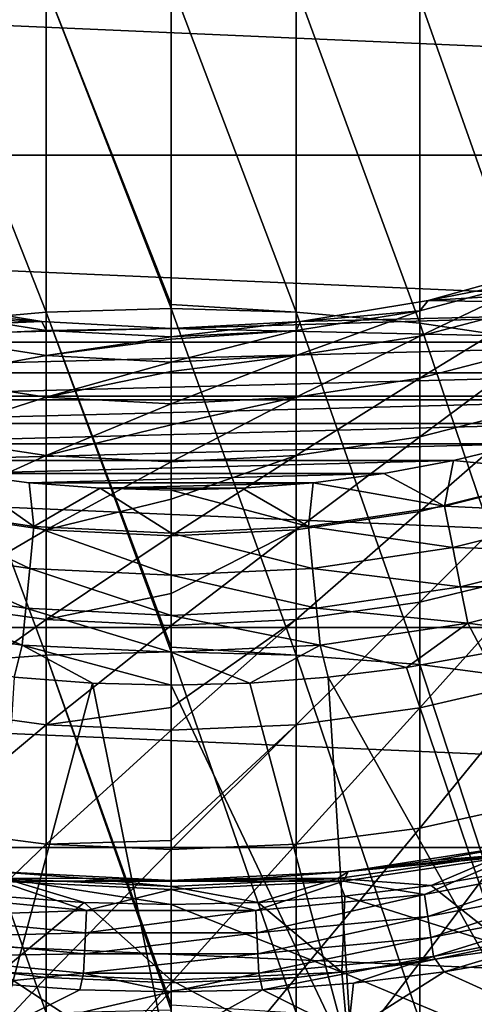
# Model space of a CAD drawing. Header units: metres. Extents: x -82 to 82, y -464 to 32.
# Tile 224 of 256: x -1.65 to 3.29, y -20.35 to -9.64. Entities that reach past the tile are written whole.
import ezdxf

# ---------------------------------------------------------------- set-up
doc = ezdxf.new("R2010")
doc.units = ezdxf.units.M
doc.layers.add('solid_K244121000C07', color=7, linetype='CONTINUOUS')

msp = doc.modelspace()

# ---------------------------------------------------------------- linework, layer by layer
at = {"layer": 'solid_K244121000C07'}
for points in [[(30.539982, -11.115729, -289), (-30.539982, -11.115729, -289), (-31.392572, -8.411682, -289)], [(31.392572, -8.411682, -289), (30.539982, -11.115729, -289), (-31.392572, -8.411682, -289)], [(-1.35887, -12.823019, 192.17038), (-1.35887, -9.279665, 189.604843), (-2.702852, -9.410924, 189.437271)], [(0, -12.739802, 192.200409), (0, -9.235752, 189.660904), (-1.35887, -9.279665, 189.604843)], [(0, -12.783463, 192.229599), (0, -12.739802, 192.200409), (-1.35887, -9.279665, 189.604843)], [(-1.35887, -12.823019, 192.17038), (0, -12.783463, 192.229599), (-1.35887, -9.279665, 189.604843)], [(1.35887, -12.823019, 192.17038), (0, -9.235752, 189.660904), (0, -12.739802, 192.200409)], [(1.35887, -12.823019, 192.17038), (1.35887, -9.279665, 189.604843), (0, -9.235752, 189.660904)], [(2.702852, -12.941257, 191.993378), (2.702852, -9.410924, 189.437271), (1.35887, -9.279665, 189.604843)], [(1.35887, -12.823019, 192.17038), (2.702852, -12.941257, 191.993378), (1.35887, -9.279665, 189.604843)], [(-2.702852, -12.941257, 191.993378), (-1.35887, -12.823019, 192.17038), (-2.702852, -9.410924, 189.437271)], [(4.017221, -13.136881, 191.700516), (4.017221, -9.628089, 189.160004), (2.702852, -9.410924, 189.437271)], [(2.702852, -12.941257, 191.993378), (4.017221, -13.136881, 191.700516), (2.702852, -9.410924, 189.437271)], [(29.454964, -13.735176, -289), (-29.454964, -13.735176, -289), (-30.539982, -11.115729, -289)], [(30.539982, -11.115729, -289), (29.454964, -13.735176, -289), (-30.539982, -11.115729, -289)], [(4.15094, -12.319483, 120), (2.794613, -12.696066, 120), (8.040305, -12.374696, 120)], [(2.794616, -12.696067, 144), (2.794613, -12.696066, 120), (4.15094, -12.319483, 120)], [(2.794613, -12.696066, 120), (7.381378, -12.778687, 120), (8.040305, -12.374696, 120)], [(4.15092, -12.319491, 144), (2.794616, -12.696067, 144), (4.15094, -12.319483, 120)], [(4.017221, -12.456609, 146.460388), (2.794616, -12.696067, 144), (4.15092, -12.319491, 144)], [(4.017221, -12.456609, 146.460388), (2.702852, -12.807791, 146.433838), (2.794616, -12.696067, 144)], [(2.702852, -13.083251, 148.856232), (2.702852, -12.807791, 146.433838), (4.017221, -12.456609, 146.460388)], [(4.017221, -12.735074, 148.90921), (2.702852, -13.083251, 148.856232), (4.017221, -12.456609, 146.460388)], [(-1.405524, -12.923795, 120), (-2.794613, -12.696066, 120), (-7.381381, -12.778686, 120)], [(-2.794616, -12.696067, 144), (-2.794613, -12.696066, 120), (-1.405524, -12.923795, 120)], [(-1.405547, -12.923794, 144), (-2.794616, -12.696067, 144), (-1.405524, -12.923795, 120)], [(-2.702852, -12.807791, 146.433838), (-2.794616, -12.696067, 144), (-1.405547, -12.923794, 144)], [(2.794613, -12.696066, 120), (1.405524, -12.923795, 120), (7.381378, -12.778687, 120)], [(1.405547, -12.923794, 144), (1.405524, -12.923795, 120), (2.794613, -12.696066, 120)], [(2.794616, -12.696067, 144), (1.405547, -12.923794, 144), (2.794613, -12.696066, 120)], [(2.702852, -12.807791, 146.433838), (1.405547, -12.923794, 144), (2.794616, -12.696067, 144)], [(2.702852, -13.540728, 151.250931), (2.702852, -13.083251, 148.856232), (4.017221, -12.735074, 148.90921)], [(4.017221, -13.197541, 151.330032), (2.702852, -13.540728, 151.250931), (4.017221, -12.735074, 148.90921)], [(-1.405524, -12.923795, 120), (-7.381381, -12.778686, 120), (-6.702204, -13.147625, 120)], [(-1.35887, -13.020051, 146.417786), (-2.702852, -12.807791, 146.433838), (-1.405547, -12.923794, 144)], [(-2.702852, -13.083251, 148.856232), (-2.702852, -12.807791, 146.433838), (-1.35887, -13.020051, 146.417786)], [(-1.35887, -16.549875, 194.461212), (-1.35887, -12.823019, 192.17038), (-2.702852, -12.941257, 191.993378)], [(0, -16.465351, 194.495285), (0, -12.783463, 192.229599), (-1.35887, -12.823019, 192.17038)], [(0, -16.514898, 194.523254), (0, -16.465351, 194.495285), (-1.35887, -12.823019, 192.17038)], [(-1.35887, -16.549875, 194.461212), (0, -16.514898, 194.523254), (-1.35887, -12.823019, 192.17038)], [(1.35887, -12.823019, 192.17038), (0, -12.739802, 192.200409), (0, -12.783463, 192.229599)], [(0, -13, 120), (6.7022, -13.147627, 120), (7.381378, -12.778687, 120)], [(1.405524, -12.923795, 120), (0, -13, 120), (7.381378, -12.778687, 120)], [(1.35887, -16.549875, 194.461212), (0, -12.783463, 192.229599), (0, -16.465351, 194.495285)], [(1.35887, -16.549875, 194.461212), (1.35887, -12.823019, 192.17038), (0, -12.783463, 192.229599)], [(2.702852, -12.807791, 146.433838), (1.35887, -13.020051, 146.417786), (1.405547, -12.923794, 144)], [(1.35887, -13.293694, 148.824219), (1.35887, -13.020051, 146.417786), (2.702852, -12.807791, 146.433838)], [(2.702852, -13.083251, 148.856232), (1.35887, -13.293694, 148.824219), (2.702852, -12.807791, 146.433838)], [(2.702852, -16.654417, 194.275787), (2.702852, -12.941257, 191.993378), (1.35887, -12.823019, 192.17038)], [(1.35887, -16.549875, 194.461212), (2.702852, -16.654417, 194.275787), (1.35887, -12.823019, 192.17038)], [(0, -13, 120), (-1.405524, -12.923795, 120), (-6.702204, -13.147625, 120)], [(-2.702852, -16.654417, 194.275787), (-1.35887, -16.549875, 194.461212), (-2.702852, -12.941257, 191.993378)], [(-1.405547, -12.923794, 144), (-1.405524, -12.923795, 120), (0, -13, 120)], [(0, -13, 144), (-1.405547, -12.923794, 144), (0, -13, 120)], [(-1.35887, -13.020051, 146.417786), (-1.405547, -12.923794, 144), (0, -13, 144)], [(1.405547, -12.923794, 144), (0, -13, 144), (1.405524, -12.923795, 120)], [(0, -13.091063, 146.41243), (0, -13, 144), (1.405547, -12.923794, 144)], [(1.35887, -13.020051, 146.417786), (0, -13.091063, 146.41243), (1.405547, -12.923794, 144)], [(0, -13, 144), (0, -13, 120), (1.405524, -12.923795, 120)], [(4.017221, -16.827383, 193.969009), (4.017221, -13.136881, 191.700516), (2.702852, -12.941257, 191.993378)], [(2.702852, -16.654417, 194.275787), (4.017221, -16.827383, 193.969009), (2.702852, -12.941257, 191.993378)], [(0, -13, 120), (-6.702204, -13.147625, 120), (6.7022, -13.147627, 120)], [(-1.35887, -13.293694, 148.824219), (-2.702852, -13.083251, 148.856232), (-1.35887, -13.020051, 146.417786)], [(0, -13.091063, 146.41243), (-1.35887, -13.020051, 146.417786), (0, -13, 144)], [(-1.35887, -13.293694, 148.824219), (-1.35887, -13.020051, 146.417786), (0, -13.091063, 146.41243)], [(1.35887, -13.020051, 146.417786), (0, -13.116951, 146.733337), (0, -13.091063, 146.41243)], [(1.35887, -13.020051, 146.417786), (0, -13.3641, 148.813507), (0, -13.116951, 146.733337)], [(1.35887, -13.293694, 148.824219), (0, -13.3641, 148.813507), (1.35887, -13.020051, 146.417786)], [(-6.702204, -13.147625, 120), (-6.004639, -13.4805, 120), (6.7022, -13.147627, 120)], [(-6.004639, -13.4805, 120), (6.004635, -13.480502, 120), (6.7022, -13.147627, 120)], [(-2.702852, -13.540728, 151.250931), (-2.702852, -13.083251, 148.856232), (-1.35887, -13.293694, 148.824219)], [(0, -13.116951, 146.733337), (-1.35887, -13.293694, 148.824219), (0, -13.091063, 146.41243)], [(0, -13.116951, 146.733337), (0, -13.3641, 148.813507), (-1.35887, -13.293694, 148.824219)], [(1.35887, -13.748156, 151.203125), (1.35887, -13.293694, 148.824219), (2.702852, -13.083251, 148.856232)], [(2.702852, -13.540728, 151.250931), (1.35887, -13.748156, 151.203125), (2.702852, -13.083251, 148.856232)], [(2.702852, -14.177612, 153.604294), (2.702852, -13.540728, 151.250931), (4.017221, -13.197541, 151.330032)], [(4.017221, -13.841374, 153.709061), (2.702852, -14.177612, 153.604294), (4.017221, -13.197541, 151.330032)], [(-1.35887, -13.748156, 151.203125), (-2.702852, -13.540728, 151.250931), (-1.35887, -13.293694, 148.824219)], [(-1.35887, -13.748156, 151.203125), (-1.35887, -13.293694, 148.824219), (0, -13.3641, 148.813507)], [(0, -13.466948, 149.446701), (-1.35887, -13.748156, 151.203125), (0, -13.3641, 148.813507)], [(1.35887, -13.293694, 148.824219), (0, -13.466948, 149.446701), (0, -13.3641, 148.813507)], [(1.35887, -13.293694, 148.824219), (0, -13.817552, 151.187134), (0, -13.466948, 149.446701)], [(1.35887, -13.748156, 151.203125), (0, -13.817552, 151.187134), (1.35887, -13.293694, 148.824219)], [(-6.004639, -13.4805, 120), (-5.290603, -13.776397, 120), (6.004635, -13.480502, 120)], [(-5.290603, -13.776397, 120), (5.290598, -13.776399, 120), (6.004635, -13.480502, 120)], [(0, -13.466948, 149.446701), (0, -13.817552, 151.187134), (-1.35887, -13.748156, 151.203125)], [(-2.702852, -14.177612, 153.604294), (-2.702852, -13.540728, 151.250931), (-1.35887, -13.748156, 151.203125)], [(1.35887, -14.380841, 153.540955), (1.35887, -13.748156, 151.203125), (2.702852, -13.540728, 151.250931)], [(2.702852, -14.177612, 153.604294), (1.35887, -14.380841, 153.540955), (2.702852, -13.540728, 151.250931)], [(28.145775, -16.250086, -289), (-28.145775, -16.250086, -289), (-29.454964, -13.735176, -289)], [(29.454964, -13.735176, -289), (28.145775, -16.250086, -289), (-29.454964, -13.735176, -289)], [(-5.290603, -13.776397, 120), (-4.562054, -14.034502, 120), (5.290598, -13.776399, 120)], [(-4.562054, -14.034502, 120), (4.56205, -14.034503, 120), (5.290598, -13.776399, 120)], [(-1.35887, -14.380841, 153.540955), (-2.702852, -14.177612, 153.604294), (-1.35887, -13.748156, 151.203125)], [(-1.35887, -14.380841, 153.540955), (-1.35887, -13.748156, 151.203125), (0, -13.817552, 151.187134)], [(1.35887, -13.748156, 151.203125), (0, -14.047432, 152.120255), (0, -13.817552, 151.187134)], [(1.35887, -13.748156, 151.203125), (0, -14.448832, 153.519775), (0, -14.047432, 152.120255)], [(1.35887, -14.380841, 153.540955), (0, -14.448832, 153.519775), (1.35887, -13.748156, 151.203125)], [(0, -14.047432, 152.120255), (-1.35887, -14.380841, 153.540955), (0, -13.817552, 151.187134)], [(2.702852, -14.990273, 155.902863), (2.702852, -14.177612, 153.604294), (4.017221, -13.841374, 153.709061)], [(4.017221, -14.6629, 156.032715), (2.702852, -14.990273, 155.902863), (4.017221, -13.841374, 153.709061)], [(-4.562054, -14.034502, 120), (-3.820991, -14.254108, 120), (4.56205, -14.034503, 120)], [(-3.820991, -14.254108, 120), (3.820987, -14.254109, 120), (4.56205, -14.034503, 120)], [(0, -14.047432, 152.120255), (0, -14.448832, 153.519775), (-1.35887, -14.380841, 153.540955)], [(-2.702852, -14.990273, 155.902863), (-2.702852, -14.177612, 153.604294), (-1.35887, -14.380841, 153.540955)], [(1.35887, -15.188144, 155.824387), (1.35887, -14.380841, 153.540955), (2.702852, -14.177612, 153.604294)], [(2.702852, -14.990273, 155.902863), (1.35887, -15.188144, 155.824387), (2.702852, -14.177612, 153.604294)], [(-3.820991, -14.254108, 120), (-3.069448, -14.434613, 120), (3.820987, -14.254109, 120)], [(-3.069448, -14.434613, 120), (3.069444, -14.434614, 120), (3.820987, -14.254109, 120)], [(4.419662, -14.569672, 119.963287), (3.820987, -14.254109, 120), (3.069444, -14.434614, 120)], [(-3.069448, -14.434613, 120), (-2.309484, -14.575522, 120), (3.069444, -14.434614, 120)], [(-1.35887, -15.188144, 155.824387), (-2.702852, -14.990273, 155.902863), (-1.35887, -14.380841, 153.540955)], [(-2.309484, -14.575522, 120), (2.30948, -14.575523, 120), (3.069444, -14.434614, 120)], [(-1.35887, -15.188144, 155.824387), (-1.35887, -14.380841, 153.540955), (0, -14.448832, 153.519775)], [(0, -14.854161, 154.734451), (-1.35887, -15.188144, 155.824387), (0, -14.448832, 153.519775)], [(1.35887, -14.380841, 153.540955), (0, -14.854161, 154.734451), (0, -14.448832, 153.519775)], [(1.35887, -14.380841, 153.540955), (0, -15.254342, 155.798126), (0, -14.854161, 154.734451)], [(1.35887, -15.188144, 155.824387), (0, -15.254342, 155.798126), (1.35887, -14.380841, 153.540955)], [(2.970302, -14.932717, 119.963287), (3.069444, -14.434614, 120), (2.30948, -14.575523, 120)], [(4.419662, -14.569672, 119.963287), (3.069444, -14.434614, 120), (2.970302, -14.932717, 119.963287)], [(-1.492337, -15.151953, 119.963287), (-2.309484, -14.575522, 120), (-2.970302, -14.932717, 119.963287)], [(-2.309484, -14.575522, 120), (-1.543185, -14.676449, 120), (2.30948, -14.575523, 120)], [(-1.492337, -15.151953, 119.963287), (-1.543185, -14.676449, 120), (-2.309484, -14.575522, 120)], [(-1.543185, -14.676449, 120), (1.543181, -14.67645, 120), (2.30948, -14.575523, 120)], [(2.970302, -14.932717, 119.963287), (2.30948, -14.575523, 120), (1.543181, -14.67645, 120)], [(2.702852, -15.974076, 158.13356), (2.702852, -14.990273, 155.902863), (4.017221, -14.6629, 156.032715)], [(4.017221, -15.657434, 158.28775), (2.702852, -15.974076, 158.13356), (4.017221, -14.6629, 156.032715)], [(4.419662, -14.569672, 119.963287), (2.970302, -14.932717, 119.963287), (4.552684, -15.008187, 119.853462)], [(-1.543185, -14.676449, 120), (-0.772654, -14.737116, 120), (1.543181, -14.67645, 120)], [(-1.492337, -15.151953, 119.963287), (-0.772654, -14.737116, 120), (-1.543185, -14.676449, 120)], [(0, -15.225266, 119.963287), (-0.772654, -14.737116, 120), (-1.492337, -15.151953, 119.963287)], [(-0.772654, -14.737116, 120), (0.77265, -14.737116, 120), (1.543181, -14.67645, 120)], [(-0.772654, -14.737116, 120), (-0.000002, -14.757357, 120), (0.77265, -14.737116, 120)], [(0, -15.225266, 119.963287), (-0.000002, -14.757357, 120), (-0.772654, -14.737116, 120)], [(1.492337, -15.151953, 119.963287), (0.77265, -14.737116, 120), (-0.000002, -14.757357, 120)], [(1.492337, -15.151953, 119.963287), (-0.000002, -14.757357, 120), (0, -15.225266, 119.963287)], [(1.492337, -15.151953, 119.963287), (1.543181, -14.67645, 120), (0.77265, -14.737116, 120)], [(2.970302, -14.932717, 119.963287), (1.543181, -14.67645, 120), (1.492337, -15.151953, 119.963287)], [(0, -14.854161, 154.734451), (0, -15.254342, 155.798126), (-1.35887, -15.188144, 155.824387)], [(-2.970302, -14.932717, 119.963287), (-3.059702, -15.382159, 119.853462), (-1.537253, -15.607993, 119.853462)], [(-1.492337, -15.151953, 119.963287), (-2.970302, -14.932717, 119.963287), (-1.537253, -15.607993, 119.853462)], [(2.970302, -14.932717, 119.963287), (1.492337, -15.151953, 119.963287), (3.059702, -15.382159, 119.853462)], [(2.970302, -14.932717, 119.963287), (3.059702, -15.382159, 119.853462), (4.552684, -15.008187, 119.853462)], [(-2.702852, -15.974076, 158.13356), (-2.702852, -14.990273, 155.902863), (-1.35887, -15.188144, 155.824387)], [(1.35887, -16.165459, 158.040375), (1.35887, -15.188144, 155.824387), (2.702852, -14.990273, 155.902863)], [(2.702852, -15.974076, 158.13356), (1.35887, -16.165459, 158.040375), (2.702852, -14.990273, 155.902863)], [(4.552684, -15.008187, 119.853462), (3.059702, -15.382159, 119.853462), (4.679073, -15.424836, 119.673233)], [(-1.35887, -16.165459, 158.040375), (-2.702852, -15.974076, 158.13356), (-1.35887, -15.188144, 155.824387)], [(-1.492337, -15.151953, 119.963287), (-1.537253, -15.607993, 119.853462), (0, -15.683514, 119.853462)], [(0, -15.225266, 119.963287), (-1.492337, -15.151953, 119.963287), (0, -15.683514, 119.853462)], [(-1.35887, -16.165459, 158.040375), (-1.35887, -15.188144, 155.824387), (0, -15.254342, 155.798126)], [(1.492337, -15.151953, 119.963287), (0, -15.225266, 119.963287), (1.537253, -15.607993, 119.853462)], [(1.35887, -15.188144, 155.824387), (0, -15.881239, 157.270187), (0, -15.254342, 155.798126)], [(1.35887, -15.188144, 155.824387), (0, -16.229486, 158.009201), (0, -15.881239, 157.270187)], [(1.35887, -16.165459, 158.040375), (0, -16.229486, 158.009201), (1.35887, -15.188144, 155.824387)], [(1.492337, -15.151953, 119.963287), (1.537253, -15.607993, 119.853462), (3.059702, -15.382159, 119.853462)], [(0, -15.881239, 157.270187), (-1.35887, -16.165459, 158.040375), (0, -15.254342, 155.798126)], [(0, -15.225266, 119.963287), (0, -15.683514, 119.853462), (1.537253, -15.607993, 119.853462)], [(-3.059702, -15.382159, 119.853462), (-3.144644, -15.809191, 119.673233), (-1.57993, -16.041294, 119.673233)], [(-1.537253, -15.607993, 119.853462), (-3.059702, -15.382159, 119.853462), (-1.57993, -16.041294, 119.673233)], [(3.059702, -15.382159, 119.853462), (1.537253, -15.607993, 119.853462), (3.144644, -15.809191, 119.673233)], [(3.059702, -15.382159, 119.853462), (3.144644, -15.809191, 119.673233), (4.679073, -15.424836, 119.673233)], [(4.679073, -15.424836, 119.673233), (3.144644, -15.809191, 119.673233), (4.795711, -15.809339, 119.427048)], [(-1.537253, -15.607993, 119.853462), (-1.57993, -16.041294, 119.673233), (0, -16.118912, 119.673233)], [(0, -15.683514, 119.853462), (-1.537253, -15.607993, 119.853462), (0, -16.118912, 119.673233)], [(1.537253, -15.607993, 119.853462), (0, -15.683514, 119.853462), (1.57993, -16.041294, 119.673233)], [(1.537253, -15.607993, 119.853462), (1.57993, -16.041294, 119.673233), (3.144644, -15.809191, 119.673233)], [(0, -15.683514, 119.853462), (0, -16.118912, 119.673233), (1.57993, -16.041294, 119.673233)], [(2.702852, -17.123409, 160.283661), (2.702852, -15.974076, 158.13356), (4.017221, -15.657434, 158.28775)], [(4.017221, -16.819305, 160.461304), (2.702852, -17.123409, 160.283661), (4.017221, -15.657434, 158.28775)], [(-3.144644, -15.809191, 119.673233), (-3.223032, -16.203274, 119.427048), (-1.619313, -16.441164, 119.427048)], [(-1.57993, -16.041294, 119.673233), (-3.144644, -15.809191, 119.673233), (-1.619313, -16.441164, 119.427048)], [(3.144644, -15.809191, 119.673233), (1.57993, -16.041294, 119.673233), (3.223032, -16.203274, 119.427048)], [(3.144644, -15.809191, 119.673233), (3.223032, -16.203274, 119.427048), (4.795711, -15.809339, 119.427048)], [(4.795711, -15.809339, 119.427048), (3.223032, -16.203274, 119.427048), (4.230687, -16.339863, 119.121323)], [(0, -15.881239, 157.270187), (0, -16.229486, 158.009201), (-1.35887, -16.165459, 158.040375)], [(-2.702852, -17.123409, 160.283661), (-2.702852, -15.974076, 158.13356), (-1.35887, -16.165459, 158.040375)], [(-1.57993, -16.041294, 119.673233), (-1.619313, -16.441164, 119.427048), (0, -16.520716, 119.427048)], [(0, -16.118912, 119.673233), (-1.57993, -16.041294, 119.673233), (0, -16.520716, 119.427048)], [(1.57993, -16.041294, 119.673233), (0, -16.118912, 119.673233), (1.619313, -16.441164, 119.427048)], [(1.35887, -17.307215, 160.1763), (1.35887, -16.165459, 158.040375), (2.702852, -15.974076, 158.13356)], [(2.702852, -17.123409, 160.283661), (1.35887, -17.307215, 160.1763), (2.702852, -15.974076, 158.13356)], [(1.57993, -16.041294, 119.673233), (1.619313, -16.441164, 119.427048), (3.223032, -16.203274, 119.427048)], [(0, -16.118912, 119.673233), (0, -16.520716, 119.427048), (1.619313, -16.441164, 119.427048)], [(26.622379, -18.641317, -289), (-26.622379, -18.641317, -289), (-28.145775, -16.250086, -289)], [(28.145775, -16.250086, -289), (26.622379, -18.641317, -289), (-28.145775, -16.250086, -289)], [(-1.619313, -16.441164, 119.427048), (-3.223032, -16.203274, 119.427048), (-1.707591, -16.79208, 119.121323)], [(-1.35887, -17.307215, 160.1763), (-2.702852, -17.123409, 160.283661), (-1.35887, -16.165459, 158.040375)], [(-1.35887, -17.307215, 160.1763), (-1.35887, -16.165459, 158.040375), (0, -16.229486, 158.009201)], [(0, -17.121159, 159.708923), (-1.35887, -17.307215, 160.1763), (0, -16.229486, 158.009201)], [(1.35887, -16.165459, 158.040375), (0, -17.121159, 159.708923), (0, -16.229486, 158.009201)], [(1.35887, -16.165459, 158.040375), (0, -17.368708, 160.140381), (0, -17.121159, 159.708923)], [(1.35887, -17.307215, 160.1763), (0, -17.368708, 160.140381), (1.35887, -16.165459, 158.040375)], [(3.223032, -16.203274, 119.427048), (1.619313, -16.441164, 119.427048), (2.555902, -16.68404, 119.121323)], [(3.223032, -16.203274, 119.427048), (2.555902, -16.68404, 119.121323), (3.397655, -16.533171, 119.121323)], [(3.223032, -16.203274, 119.427048), (3.397655, -16.533171, 119.121323), (4.230687, -16.339863, 119.121323)], [(-1.619313, -16.441164, 119.427048), (-1.707591, -16.79208, 119.121323), (-0.854893, -16.857016, 119.121323)], [(-1.619313, -16.441164, 119.427048), (-0.854893, -16.857016, 119.121323), (-0.000001, -16.878679, 119.121323)], [(0, -16.520716, 119.427048), (-1.619313, -16.441164, 119.427048), (-0.000001, -16.878679, 119.121323)], [(1.619313, -16.441164, 119.427048), (0, -16.520716, 119.427048), (0.854891, -16.857016, 119.121323)], [(1.35887, -16.549875, 194.461212), (0, -16.465351, 194.495285), (0, -16.514898, 194.523254)], [(1.619313, -16.441164, 119.427048), (0.854891, -16.857016, 119.121323), (1.707588, -16.79208, 119.121323)], [(1.619313, -16.441164, 119.427048), (1.707588, -16.79208, 119.121323), (2.555902, -16.68404, 119.121323)], [(-1.35887, -20.438976, 196.464279), (-1.35887, -16.549875, 194.461212), (-2.702852, -16.654417, 194.275787)], [(0, -20.353304, 196.502762), (0, -16.514898, 194.523254), (-1.35887, -16.549875, 194.461212)], [(0, -20.408783, 196.528778), (0, -20.353304, 196.502762), (-1.35887, -16.549875, 194.461212)], [(-1.35887, -20.438976, 196.464279), (0, -20.408783, 196.528778), (-1.35887, -16.549875, 194.461212)], [(0, -16.520716, 119.427048), (-0.000001, -16.878679, 119.121323), (0.854891, -16.857016, 119.121323)], [(1.35887, -20.438976, 196.464279), (0, -16.514898, 194.523254), (0, -20.353304, 196.502762)], [(1.35887, -20.438976, 196.464279), (1.35887, -16.549875, 194.461212), (0, -16.514898, 194.523254)], [(2.702852, -20.52923, 196.271484), (2.702852, -16.654417, 194.275787), (1.35887, -16.549875, 194.461212)], [(1.35887, -20.438976, 196.464279), (2.702852, -20.52923, 196.271484), (1.35887, -16.549875, 194.461212)], [(3.925934, -20.753246, 114.878677), (3.397655, -16.533171, 119.121323), (2.555902, -16.68404, 119.121323)], [(-2.702852, -20.52923, 196.271484), (-1.35887, -20.438976, 196.464279), (-2.702852, -16.654417, 194.275787)], [(3.925934, -20.753246, 114.878677), (2.555902, -16.68404, 119.121323), (1.707588, -16.79208, 119.121323)], [(4.017221, -20.678551, 195.95253), (4.017221, -16.827383, 193.969009), (2.702852, -16.654417, 194.275787)], [(2.702852, -20.52923, 196.271484), (4.017221, -20.678551, 195.95253), (2.702852, -16.654417, 194.275787)], [(-1.971577, -21.0291, 114.878677), (-0.854893, -16.857016, 119.121323), (-1.707591, -16.79208, 119.121323)], [(1.971577, -21.0291, 114.878677), (1.707588, -16.79208, 119.121323), (0.854891, -16.857016, 119.121323)], [(1.971577, -21.0291, 114.878677), (3.925934, -20.753246, 114.878677), (1.707588, -16.79208, 119.121323)], [(-1.971577, -21.0291, 114.878677), (-0.000001, -21.121321, 114.878677), (-0.854893, -16.857016, 119.121323)], [(-0.000001, -21.121321, 114.878677), (-0.000001, -16.878679, 119.121323), (-0.854893, -16.857016, 119.121323)], [(1.971577, -21.0291, 114.878677), (0.854891, -16.857016, 119.121323), (-0.000001, -16.878679, 119.121323)], [(-0.000001, -21.121321, 114.878677), (1.971577, -21.0291, 114.878677), (-0.000001, -16.878679, 119.121323)], [(2.702852, -18.431719, 162.340897), (2.702852, -17.123409, 160.283661), (4.017221, -16.819305, 160.461304)], [(4.017221, -18.141888, 162.54097), (2.702852, -18.431719, 162.340897), (4.017221, -16.819305, 160.461304)], [(-2.702852, -18.431719, 162.340897), (-2.702852, -17.123409, 160.283661), (-1.35887, -17.307215, 160.1763)], [(0, -17.121159, 159.708923), (0, -17.368708, 160.140381), (-1.35887, -17.307215, 160.1763)], [(1.35887, -18.606897, 162.219955), (1.35887, -17.307215, 160.1763), (2.702852, -17.123409, 160.283661)], [(2.702852, -18.431719, 162.340897), (1.35887, -18.606897, 162.219955), (2.702852, -17.123409, 160.283661)], [(-1.35887, -18.606897, 162.219955), (-2.702852, -18.431719, 162.340897), (-1.35887, -17.307215, 160.1763)], [(-1.35887, -18.606897, 162.219955), (-1.35887, -17.307215, 160.1763), (0, -17.368708, 160.140381)], [(1.35887, -17.307215, 160.1763), (0, -18.564854, 162.032837), (0, -17.368708, 160.140381)], [(1.35887, -17.307215, 160.1763), (0, -18.665504, 162.179504), (0, -18.564854, 162.032837)], [(1.35887, -18.606897, 162.219955), (0, -18.665504, 162.179504), (1.35887, -17.307215, 160.1763)], [(0, -18.564854, 162.032837), (-1.35887, -18.606897, 162.219955), (0, -17.368708, 160.140381)], [(2.702852, -19.891544, 164.293533), (2.702852, -18.431719, 162.340897), (4.017221, -18.141888, 162.54097)], [(4.017221, -19.61764, 164.514908), (2.702852, -19.891544, 164.293533), (4.017221, -18.141888, 162.54097)], [(-2.702852, -19.891544, 164.293533), (-2.702852, -18.431719, 162.340897), (-1.35887, -18.606897, 162.219955)], [(1.35887, -20.057098, 164.159729), (1.35887, -18.606897, 162.219955), (2.702852, -18.431719, 162.340897)], [(2.702852, -19.891544, 164.293533), (1.35887, -20.057098, 164.159729), (2.702852, -18.431719, 162.340897)], [(-1.35887, -20.057098, 164.159729), (-2.702852, -19.891544, 164.293533), (-1.35887, -18.606897, 162.219955)], [(0, -18.564854, 162.032837), (0, -18.665504, 162.179504), (-1.35887, -18.606897, 162.219955)], [(-1.35887, -20.057098, 164.159729), (-1.35887, -18.606897, 162.219955), (0, -18.665504, 162.179504)], [(1.35887, -18.606897, 162.219955), (0, -20.112484, 164.11496), (0, -18.665504, 162.179504)], [(1.35887, -20.057098, 164.159729), (0, -20.112484, 164.11496), (1.35887, -18.606897, 162.219955)], [(1.922187, -18.902517, 92), (2.877128, -18.780899, 84), (3.824672, -18.611069, 84)], [(3.824652, -18.611073, 92), (1.922187, -18.902517, 92), (3.824672, -18.611069, 84)], [(3.727714, -18.7327, 92), (1.922187, -18.902517, 92), (3.824652, -18.611073, 92)], [(3.608267, -18.721466, 80.853928), (3.824672, -18.611069, 84), (2.877128, -18.780899, 84)], [(24.896374, -20.890676, -289), (-24.896374, -20.890676, -289), (-26.622379, -18.641317, -289)], [(26.622379, -18.641317, -289), (24.896374, -20.890676, -289), (-26.622379, -18.641317, -289)], [(0, -20.112484, 164.11496), (-1.35887, -20.057098, 164.159729), (0, -18.665504, 162.179504)], [(3.608267, -18.721466, 80.853928), (1.922198, -18.902517, 84), (1.81234, -18.979681, 80.853928)], [(3.608267, -18.721466, 80.853928), (1.81234, -18.979681, 80.853928), (2.826607, -19.055437, 77.713394)], [(1.872882, -19.007952, 92), (1.922187, -18.902517, 92), (3.727714, -18.7327, 92)], [(2.753813, -19.153191, 92.021599), (1.872882, -19.007952, 92), (3.727714, -18.7327, 92)], [(3.608267, -18.721466, 80.853928), (2.877128, -18.780899, 84), (1.922198, -18.902517, 84)], [(4.56197, -18.804697, 92.021599), (2.753813, -19.153191, 92.021599), (3.727714, -18.7327, 92)], [(3.608267, -18.721466, 80.853928), (2.826607, -19.055437, 77.713394), (3.758208, -18.893789, 77.713394)], [(1.922187, -18.902517, 92), (1.922198, -18.902517, 84), (2.877128, -18.780899, 84)], [(2.788435, -19.39399, 92.084709), (2.753813, -19.153191, 92.021599), (4.56197, -18.804697, 92.021599)], [(2.788435, -19.39399, 92.084709), (4.56197, -18.804697, 92.021599), (4.619325, -19.041115, 92.084709)], [(-1.922187, -18.902517, 92), (-1.922198, -18.902517, 84), (-0.962334, -18.975615, 84)], [(-1.81234, -18.979681, 80.853928), (-0.962334, -18.975615, 84), (-1.922198, -18.902517, 84)], [(-1.922187, -18.902517, 92), (0, -19, 84), (0, -19, 92)], [(-1.922187, -18.902517, 92), (-0.962334, -18.975615, 84), (0, -19, 84)], [(-1.872882, -19.007952, 92), (-1.922187, -18.902517, 92), (0, -19, 92)], [(0, -19, 92), (0.962334, -18.975615, 84), (1.922198, -18.902517, 84)], [(1.922187, -18.902517, 92), (0, -19, 92), (1.922198, -18.902517, 84)], [(1.872882, -19.007952, 92), (0, -19, 92), (1.922187, -18.902517, 92)], [(1.81234, -18.979681, 80.853928), (1.922198, -18.902517, 84), (0.962334, -18.975615, 84)], [(3.758208, -18.893789, 77.713394), (2.826607, -19.055437, 77.713394), (3.690396, -19.741875, 69.836754)], [(-0.920717, -19.32823, 92.021599), (-2.753813, -19.153191, 92.021599), (-1.872882, -19.007952, 92)], [(-1.81234, -18.979681, 80.853928), (-1.888196, -19.171179, 77.713394), (-0.945237, -19.240736, 77.713394)], [(-1.872882, -19.007952, 92), (0, -19, 92), (1.872882, -19.007952, 92)], [(-1.872882, -19.007952, 92), (1.872882, -19.007952, 92), (0, -19.099997, 92)], [(-0.920717, -19.32823, 92.021599), (-1.872882, -19.007952, 92), (0, -19.099997, 92)], [(-1.81234, -18.979681, 80.853928), (0, -19.066013, 80.853928), (-0.962334, -18.975615, 84)], [(-1.81234, -18.979681, 80.853928), (0, -19.263941, 77.713394), (0, -19.066013, 80.853928)], [(-1.81234, -18.979681, 80.853928), (-0.945237, -19.240736, 77.713394), (0, -19.263941, 77.713394)], [(0, -19.066013, 80.853928), (0, -19, 84), (-0.962334, -18.975615, 84)], [(0, -19, 92), (0, -19, 84), (0.962334, -18.975615, 84)], [(1.81234, -18.979681, 80.853928), (0.962334, -18.975615, 84), (0, -19, 84)], [(1.81234, -18.979681, 80.853928), (0, -19, 84), (0, -19.066013, 80.853928)], [(1.81234, -18.979681, 80.853928), (0, -19.066013, 80.853928), (0.945237, -19.240736, 77.713394)], [(0.920717, -19.32823, 92.021599), (0, -19.099997, 92), (1.872882, -19.007952, 92)], [(2.753813, -19.153191, 92.021599), (0.920717, -19.32823, 92.021599), (1.872882, -19.007952, 92)], [(1.81234, -18.979681, 80.853928), (0.945237, -19.240736, 77.713394), (1.888196, -19.171179, 77.713394)], [(1.81234, -18.979681, 80.853928), (1.888196, -19.171179, 77.713394), (2.826607, -19.055437, 77.713394)], [(2.826607, -19.055437, 77.713394), (1.888196, -19.171179, 77.713394), (3.690396, -19.741875, 69.836754)], [(2.788435, -19.39399, 92.084709), (4.619325, -19.041115, 92.084709), (2.821071, -19.620981, 92.187546)], [(4.619325, -19.041115, 92.084709), (4.67339, -19.263975, 92.187546), (2.821071, -19.620981, 92.187546)], [(-2.788435, -19.39399, 92.084709), (-2.753813, -19.153191, 92.021599), (-0.920717, -19.32823, 92.021599)], [(0.920717, -19.32823, 92.021599), (-0.920717, -19.32823, 92.021599), (0, -19.099997, 92)], [(0, -19.066013, 80.853928), (0, -19.263941, 77.713394), (0.945237, -19.240736, 77.713394)], [(0.932293, -19.57123, 92.084709), (0.920717, -19.32823, 92.021599), (2.753813, -19.153191, 92.021599)], [(0.932293, -19.57123, 92.084709), (2.753813, -19.153191, 92.021599), (2.788435, -19.39399, 92.084709)], [(-0.945237, -19.240736, 77.713394), (-1.888196, -19.171179, 77.713394), (-1.853103, -19.998167, 69.836754)], [(-0.945237, -19.240736, 77.713394), (-1.853103, -19.998167, 69.836754), (0, -20.083841, 69.836754)], [(-0.945237, -19.240736, 77.713394), (0, -20.083841, 69.836754), (0, -19.263941, 77.713394)], [(0.945237, -19.240736, 77.713394), (0, -19.263941, 77.713394), (1.853103, -19.998167, 69.836754)], [(0, -19.263941, 77.713394), (0, -20.083841, 69.836754), (1.853103, -19.998167, 69.836754)], [(1.888196, -19.171179, 77.713394), (0.945237, -19.240736, 77.713394), (1.853103, -19.998167, 69.836754)], [(1.888196, -19.171179, 77.713394), (1.853103, -19.998167, 69.836754), (3.690396, -19.741875, 69.836754)], [(2.821071, -19.620981, 92.187546), (4.67339, -19.263975, 92.187546), (2.850806, -19.827789, 92.327232)], [(4.67339, -19.263975, 92.187546), (4.722649, -19.467022, 92.327232), (2.850806, -19.827789, 92.327232)], [(-2.788435, -19.39399, 92.084709), (-0.920717, -19.32823, 92.021599), (-0.932293, -19.57123, 92.084709)], [(-0.932293, -19.57123, 92.084709), (-0.920717, -19.32823, 92.021599), (0.920717, -19.32823, 92.021599)], [(-0.932293, -19.57123, 92.084709), (0.920717, -19.32823, 92.021599), (0.932293, -19.57123, 92.084709)], [(-2.788435, -19.39399, 92.084709), (-0.932293, -19.57123, 92.084709), (-2.821071, -19.620981, 92.187546)], [(0.932293, -19.57123, 92.084709), (2.788435, -19.39399, 92.084709), (0.943204, -19.800295, 92.187546)], [(2.788435, -19.39399, 92.084709), (2.821071, -19.620981, 92.187546), (0.943204, -19.800295, 92.187546)], [(2.850806, -19.827789, 92.327232), (4.722649, -19.467022, 92.327232), (2.965965, -19.994911, 92.499084)], [(4.722649, -19.467022, 92.327232), (3.943496, -19.825294, 92.499084), (2.965965, -19.994911, 92.499084)], [(-0.932293, -19.57123, 92.084709), (-0.943204, -19.800295, 92.187546), (-2.821071, -19.620981, 92.187546)], [(0.932293, -19.57123, 92.084709), (0.943204, -19.800295, 92.187546), (-0.943204, -19.800295, 92.187546)], [(-0.932293, -19.57123, 92.084709), (0.932293, -19.57123, 92.084709), (-0.943204, -19.800295, 92.187546)], [(-2.821071, -19.620981, 92.187546), (-0.943204, -19.800295, 92.187546), (-2.850806, -19.827789, 92.327232)], [(0.943204, -19.800295, 92.187546), (2.821071, -19.620981, 92.187546), (0.953146, -20.008995, 92.327232)], [(2.821071, -19.620981, 92.187546), (2.850806, -19.827789, 92.327232), (0.953146, -20.008995, 92.327232)], [(2.702852, -21.49456, 166.130432), (2.702852, -19.891544, 164.293533), (4.017221, -19.61764, 164.514908)], [(4.017221, -21.238142, 166.371857), (2.702852, -21.49456, 166.130432), (4.017221, -19.61764, 164.514908)], [(-0.943204, -19.800295, 92.187546), (-0.953146, -20.008995, 92.327232), (-2.850806, -19.827789, 92.327232)], [(0.943204, -19.800295, 92.187546), (0.953146, -20.008995, 92.327232), (-0.953146, -20.008995, 92.327232)], [(-0.943204, -19.800295, 92.187546), (0.943204, -19.800295, 92.187546), (-0.953146, -20.008995, 92.327232)], [(3.690396, -19.741875, 69.836754), (1.853103, -19.998167, 69.836754), (3.898705, -20.856228, 61.983105)], [(-2.850806, -19.827789, 92.327232), (-0.953146, -20.008995, 92.327232), (-1.981289, -20.11636, 92.499084)], [(-2.702852, -21.49456, 166.130432), (-2.702852, -19.891544, 164.293533), (-1.35887, -20.057098, 164.159729)], [(0.953146, -20.008995, 92.327232), (2.850806, -19.827789, 92.327232), (0.991839, -20.189346, 92.499084)], [(2.850806, -19.827789, 92.327232), (1.981289, -20.11636, 92.499084), (0.991839, -20.189346, 92.499084)], [(1.35887, -21.649544, 165.984512), (1.35887, -20.057098, 164.159729), (2.702852, -19.891544, 164.293533)], [(2.702852, -21.49456, 166.130432), (1.35887, -21.649544, 165.984512), (2.702852, -19.891544, 164.293533)], [(2.850806, -19.827789, 92.327232), (2.965965, -19.994911, 92.499084), (1.981289, -20.11636, 92.499084)], [(2.965965, -19.994911, 92.499084), (3.943496, -19.825294, 92.499084), (3.830662, -20.38562, 93.166901)], [(-0.953146, -20.008995, 92.327232), (-0.991839, -20.189346, 92.499084), (-1.981289, -20.11636, 92.499084)], [(-1.853103, -19.998167, 69.836754), (-1.957704, -21.126986, 61.983105), (0, -21.217497, 61.983105)], [(-1.853103, -19.998167, 69.836754), (0, -21.217497, 61.983105), (0, -20.083841, 69.836754)], [(-0.953146, -20.008995, 92.327232), (0, -20.213694, 92.499084), (-0.991839, -20.189346, 92.499084)], [(-0.953146, -20.008995, 92.327232), (0.953146, -20.008995, 92.327232), (0, -20.213694, 92.499084)], [(1.853103, -19.998167, 69.836754), (0, -20.083841, 69.836754), (1.957704, -21.126986, 61.983105)], [(0.953146, -20.008995, 92.327232), (0.991839, -20.189346, 92.499084), (0, -20.213694, 92.499084)], [(1.853103, -19.998167, 69.836754), (1.957704, -21.126986, 61.983105), (3.898705, -20.856228, 61.983105)], [(2.965965, -19.994911, 92.499084), (3.830662, -20.38562, 93.166901), (1.92362, -20.653017, 93.166901)], [(1.981289, -20.11636, 92.499084), (2.965965, -19.994911, 92.499084), (1.92362, -20.653017, 93.166901)], [(-1.35887, -21.649544, 165.984512), (-2.702852, -21.49456, 166.130432), (-1.35887, -20.057098, 164.159729)], [(-1.981289, -20.11636, 92.499084), (-0.991839, -20.189346, 92.499084), (-1.923624, -20.653017, 93.166901)], [(-1.35887, -21.649544, 165.984512), (-1.35887, -20.057098, 164.159729), (0, -20.112484, 164.11496)], [(0, -20.201777, 164.224945), (-1.35887, -21.649544, 165.984512), (0, -20.112484, 164.11496)], [(1.35887, -20.057098, 164.159729), (0, -20.201777, 164.224945), (0, -20.112484, 164.11496)], [(1.35887, -20.057098, 164.159729), (0, -21.701395, 165.935699), (0, -20.201777, 164.224945)], [(1.35887, -21.649544, 165.984512), (0, -21.701395, 165.935699), (1.35887, -20.057098, 164.159729)], [(0, -20.083841, 69.836754), (0, -21.217497, 61.983105), (1.957704, -21.126986, 61.983105)], [(0.991839, -20.189346, 92.499084), (1.981289, -20.11636, 92.499084), (1.92362, -20.653017, 93.166901)], [(-0.991839, -20.189346, 92.499084), (0, -20.213694, 92.499084), (-1.923624, -20.653017, 93.166901)], [(0, -20.213694, 92.499084), (-0.000002, -20.742407, 93.166901), (-1.923624, -20.653017, 93.166901)], [(0, -20.201777, 164.224945), (0, -21.701395, 165.935699), (-1.35887, -21.649544, 165.984512)], [(0.991839, -20.189346, 92.499084), (1.92362, -20.653017, 93.166901), (-0.000002, -20.742407, 93.166901)], [(0, -20.213694, 92.499084), (0.991839, -20.189346, 92.499084), (-0.000002, -20.742407, 93.166901)]]:
    msp.add_3dface(points, dxfattribs=at)

doc.saveas('drawing.dxf')
